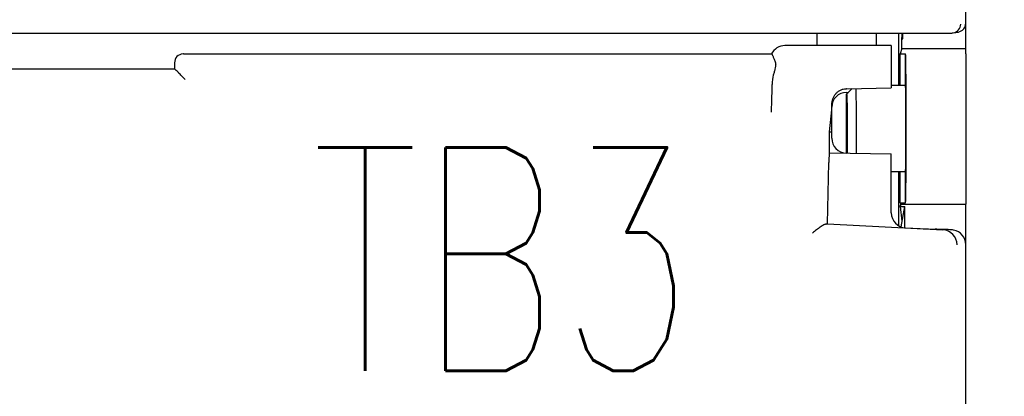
# Model space of a CAD drawing. Header units: millimetres. Extents: x 61 to 749, y -143 to 571.
# Tile 14 of 21: x 301 to 334, y 220 to 233. Entities that reach past the tile are written whole.
import ezdxf
from ezdxf import colors
from ezdxf.entities.mleader import LeaderData, LeaderLine
from ezdxf.math import Vec2, Vec3

# ---------------------------------------------------------------- set-up
doc = ezdxf.new("R2010")
doc.units = ezdxf.units.MM
doc.layers.get('0').update_dxf_attribs({"linetype": 'CONTINUOUS'})
for name, color, linetype in [('10', 3, 'CONTINUOUS'), ('11', 2, 'CONTINUOUS'), ('19', 2, 'CONTINUOUS')]:
    doc.layers.add(name, color=color, linetype=linetype)
doc.styles.add('STANDARD1', font='romans.shx', dxfattribs={"width": 0.7, "bigfont": 'extfont.shx'})

# ---------------------------------------------------------------- blocks, each defined once
blk = doc.blocks.new('_OPEN30')
at = {"color": 0, "linetype": 'ByBlock'}
for p, q in [((-1, 0.2679), (0, 0)), ((0, 0), (-1, -0.2679)), ((0, 0), (-1, 0))]:
    blk.add_line(p, q, dxfattribs=at)

msp = doc.modelspace()

# ---------------------------------------------------------------- linework, layer by layer
at = {"layer": '10'}
for p, q in [((327.514, 232.572), (327.514, 232.148)), ((329.514, 232.148), (329.514, 232.572)), ((330.264, 230.822), (330.264, 232.572)), ((330.4, 232.375), (330.364, 232.572)), ((330.367, 232.375), (330.38, 232.488)), ((330.367, 232.375), (330.4, 232.375)), ((330.367, 232.056), (330.367, 232.375)), ((330.4, 232.375), (330.4, 232.572)), ((330.014, 232.148), (326.442, 232.148)), ((330.014, 232.148), (330.014, 230.732)), ((330.367, 232.056), (330.312, 231.872)), ((330.367, 232.056), (332.214, 232.056)), ((332.214, 232.056), (332.214, 232.047)), ((332.514, 232.047), (332.214, 232.047)), ((306.264, 231.872), (306.249, 231.872)), ((306.264, 231.872), (325.993, 231.872)), ((325.995, 231.872), (325.993, 231.872)), ((330.312, 231.872), (330.492, 231.872)), ((330.312, 230.822), (330.312, 231.872)), ((330.492, 230.822), (330.492, 231.872)), ((330.492, 231.872), (330.492, 231.872)), ((332.514, 231.872), (332.514, 226.828)), ((291.064, 231.372), (305.964, 231.372)), ((305.964, 231.572), (305.964, 231.372)), ((306.018, 231.318), (305.964, 231.372)), ((306.321, 231.014), (306.175, 231.161)), ((326.079, 231.246), (326.055, 231.161)), ((326.014, 230.773), (326.014, 230.847)), ((328.505, 230.704), (330.014, 230.732)), ((328.699, 230.707), (328.514, 230.522)), ((330.014, 230.822), (330.492, 230.822)), ((328.505, 230.581), (328.573, 230.582)), ((328.514, 228.544), (328.514, 230.522)), ((327.942, 229.252), (328.014, 229.994)), ((328.014, 229.044), (328.014, 230.09)), ((327.942, 229.252), (328.014, 229.252)), ((327.942, 228.554), (327.942, 229.252)), ((327.942, 228.554), (330.014, 228.517)), ((330.014, 226.535), (330.014, 228.517)), ((327.878, 226.172), (327.917, 228.226)), ((330.014, 227.922), (330.492, 227.922)), ((330.264, 226.107), (330.264, 227.922)), ((330.312, 226.872), (330.312, 227.922)), ((330.492, 226.872), (330.492, 227.922)), ((330.264, 226.772), (330.325, 226.772)), ((330.264, 226.107), (330.264, 226.772)), ((330.312, 226.872), (330.492, 226.872)), ((330.312, 226.872), (330.325, 226.828)), ((330.325, 226.828), (332.514, 226.828)), ((330.325, 226.828), (330.325, 226.75)), ((330.325, 226.75), (330.47, 226.75)), ((330.38, 226.256), (330.325, 226.75)), ((330.345, 226.069), (330.47, 226.75)), ((330.47, 226.041), (330.47, 226.75)), ((330.492, 226.872), (330.492, 226.872)), ((332.514, 157.172), (332.514, 226.828)), ((327.877, 226.171), (327.878, 226.172)), ((327.878, 226.172), (331.747, 225.969)), ((330.488, 226.04), (330.983, 226.014)), ((331.506, 225.995), (331.484, 225.989)), ((331.83, 225.98), (331.539, 225.993))]:
    msp.add_line(p, q, dxfattribs=at)
for centre, radius, start, end in [((326.441, 231.648), 0.5, 89.9971, 153.4248), ((306.264, 231.572), 0.3, 92.7986, 179.986), ((328.526, 229.617), 1.087, 91.0921, 91.53), ((328.514, 230.081), 0.5, 91, 178.9469), ((328.514, 229.044), 0.5, 180, 269), ((331.72, 225.469), 0.5, 0.0495, 86.9383), ((332.013, 225.467), 0.503, 80.3056, 87.0389)]:
    msp.add_arc(centre, radius, start, end, dxfattribs=at)
for centre, major_axis, ratio, start_param, end_param in [((330.492, 229.372), (0, 2.5), 0.008727, -3.124139, -0.017453), ((326.514, 230.815), (-0.034, 0.796), 0.627571, 1.09492, 1.503524), ((330.492, 229.372), (0, 1.45), 0.008727, -3.141593, 0), ((327.942, 228.053), (0, 0.5), 0.052383, 0, 1.219481), ((330.514, 226.539), (0, 0.501), 0.998992, -4.703644, -3.193952), ((330.514, 226.535), (0, 0.501), 0.998992, 1.570796, 3.089233), ((327.378, 226.198), (0.5, -0.026), 0.056856, -0.407022, -0.053874), ((330.984, 226.015), (0.5, -0.026), 0.00292, -1.571748, -0.009148), ((331.806, 225.979), (0.3, -0.016), 0.002739, 2.671116, 3.13301), ((332.098, 225.965), (0.3, -0.016), 0.002739, 1.76794, 2.671116), ((332.013, 225.47), (0.501, 0), 0.99863, 0, 1.400904)]:
    msp.add_ellipse(centre, major_axis=major_axis, ratio=ratio, start_param=start_param, end_param=end_param, dxfattribs=at)
for points, knots in [([(325.995, 231.872), (325.996, 231.872), (325.999, 231.87), (326.005, 231.864), (326.013, 231.85), (326.024, 231.829), (326.038, 231.799), (326.053, 231.761), (326.072, 231.717), (326.093, 231.664), (326.109, 231.627), (326.118, 231.608)], [0, 0, 0, 0, 0.013599, 0.032518, 0.089182, 0.172598, 0.28331, 0.421443, 0.586975, 0.779838, 1, 1, 1, 1]), ([(326.118, 231.608), (326.127, 231.588), (326.134, 231.552), (326.134, 231.501), (326.128, 231.438), (326.109, 231.352), (326.089, 231.282), (326.079, 231.246)], [0, 0, 0, 0, 0.178971, 0.289221, 0.412694, 0.692059, 1, 1, 1, 1]), ([(306.026, 231.314), (306.025, 231.314), (306.022, 231.315), (306.019, 231.317), (306.018, 231.318)], [0, 0, 0, 0, 0.621283, 1, 1, 1, 1]), ([(306.175, 231.161), (306.157, 231.178), (306.133, 231.205), (306.102, 231.24), (306.083, 231.263), (306.065, 231.282), (306.05, 231.297), (306.039, 231.307), (306.031, 231.312), (306.028, 231.313), (306.026, 231.314)], [0, 0, 0, 0, 0.351146, 0.508664, 0.650258, 0.77288, 0.873541, 0.949628, 0.977989, 1, 1, 1, 1]), ([(325.989, 229.922), (325.992, 229.983), (325.998, 230.11), (326.007, 230.311), (326.012, 230.534), (326.014, 230.691), (326.014, 230.773)], [0, 0, 0, 0, 0.213367, 0.447323, 0.711312, 1, 1, 1, 1]), ([(328.015, 230.17), (328.016, 230.203), (328.023, 230.268), (328.048, 230.364), (328.09, 230.454), (328.147, 230.536), (328.219, 230.605), (328.303, 230.659), (328.397, 230.693), (328.464, 230.702), (328.497, 230.703)], [0, 0, 0, 0, 0.122968, 0.248224, 0.373315, 0.498471, 0.623738, 0.749094, 0.874517, 1, 1, 1, 1]), ([(328.821, 230.711), (328.823, 230.658), (328.826, 230.534), (328.829, 230.322), (328.832, 230.062), (328.834, 229.66), (328.834, 229.148), (328.832, 228.736), (328.83, 228.537)], [0, 0, 0, 0, 0.072269, 0.17162, 0.293105, 0.430673, 0.726181, 1, 1, 1, 1]), ([(328.514, 230.522), (328.514, 230.522), (328.515, 230.521), (328.515, 230.519), (328.516, 230.514), (328.517, 230.509), (328.518, 230.502), (328.519, 230.489), (328.52, 230.47), (328.521, 230.442), (328.523, 230.408), (328.524, 230.368), (328.525, 230.323), (328.526, 230.273), (328.528, 230.196), (328.53, 230.09), (328.531, 229.951), (328.532, 229.799), (328.533, 229.637), (328.534, 229.47), (328.534, 229.301), (328.533, 229.081), (328.532, 228.829), (328.529, 228.633), (328.528, 228.543)], [0, 0, 0, 0, 0.000549, 0.001807, 0.00384, 0.006659, 0.010263, 0.014651, 0.025754, 0.039911, 0.057047, 0.077067, 0.099864, 0.125311, 0.153268, 0.216085, 0.286935, 0.364259, 0.446356, 0.531421, 0.617583, 0.702947, 0.863832, 1, 1, 1, 1]), ([(328.014, 230.09), (328.014, 230.097), (328.014, 230.124), (328.015, 230.15), (328.015, 230.17)], [0, 0, 0, 0, 0.265109, 1, 1, 1, 1]), ([(327.836, 226.163), (327.83, 226.163), (327.816, 226.16), (327.786, 226.151), (327.744, 226.132), (327.689, 226.102), (327.629, 226.064), (327.566, 226.019), (327.478, 225.952), (327.412, 225.898), (327.368, 225.859)], [0, 0, 0, 0, 0.033586, 0.073038, 0.167822, 0.2804, 0.406932, 0.544339, 0.690213, 1, 1, 1, 1])]:
    msp.add_open_spline(points, degree=3, knots=knots, dxfattribs=at)
at = {"layer": '11'}
for p, q in [((332.514, 231.872), (332.514, 276.573)), ((332.091, 232.576), (332.263, 232.605)), ((264.986, 232.572), (332.042, 232.572))]:
    msp.add_line(p, q, dxfattribs=at)
for centre, radius, start, end in [((332.042, 232.87), 0.298, 270.0317, 279.4742), ((332.041, 232.872), 0.3, 279.4883, 0.0188), ((332.213, 232.901), 0.3, 279.4126, 359.9621)]:
    msp.add_arc(centre, radius, start, end, dxfattribs=at)

# ---------------------------------------------------------------- texts
at = {"layer": '19', "insert": (316.97, 224.986), "char_height": 7.5, "width": 1, "attachment_point": 5, "style": 'STANDARD1'}
msp.add_mtext('TB3', dxfattribs=at)

# ---------------------------------------------------------------- leaders
at = {"layer": '19'}
ml = msp.add_multileader_mtext('Standard', dxfattribs=at)
ml.set_content('\\A1;{\\Fromans,extfont|c128;\\W0.7;TB4}', color=256)
ml.set_leader_properties()
ml.set_arrow_properties(name='OPEN30')
ml.build(insert=Vec2(0, 0))
ml.multileader.update_dxf_attribs({"text_left_attachment_type": 6, "text_right_attachment_type": 6, "dogleg_length": 5.893, "arrow_head_size": 7})
ctx = ml.context
ctx.base_point, ctx.char_height, ctx.arrow_head_size, ctx.plane_origin = Vec3(356.37, 220.297), 7.5, 7, Vec3(397.785, 241.242)
ctx.left_attachment, ctx.right_attachment, ctx.text_align_type = 6, 6, 2
notes = []
notes.append((ctx, [(0, (1, 1, 0), (355.759, 220.297), (1, 0), 0.611, [(0, [(325.994, 203.911)], 0, [])])]))
ctx.mtext.insert, ctx.mtext.alignment, ctx.mtext.flow_direction = Vec3(371.87, 229.297), 3, 5
for ctx, leaders in notes:
    for number, flags, end, landing, length, lines in leaders:
        leader = LeaderData()
        leader.index, (leader.has_last_leader_line, leader.has_dogleg_vector, leader.attachment_direction) = number, flags
        leader.last_leader_point, leader.dogleg_vector, leader.dogleg_length = Vec3(end), Vec3(landing), length
        for number, points, colour, breaks in lines:
            line = LeaderLine()
            line.index, line.vertices, line.color, line.breaks = number, Vec3.list(points), colors.encode_raw_color(colour), breaks
            leader.lines.append(line)
        ctx.leaders.append(leader)

doc.saveas('drawing.dxf')
